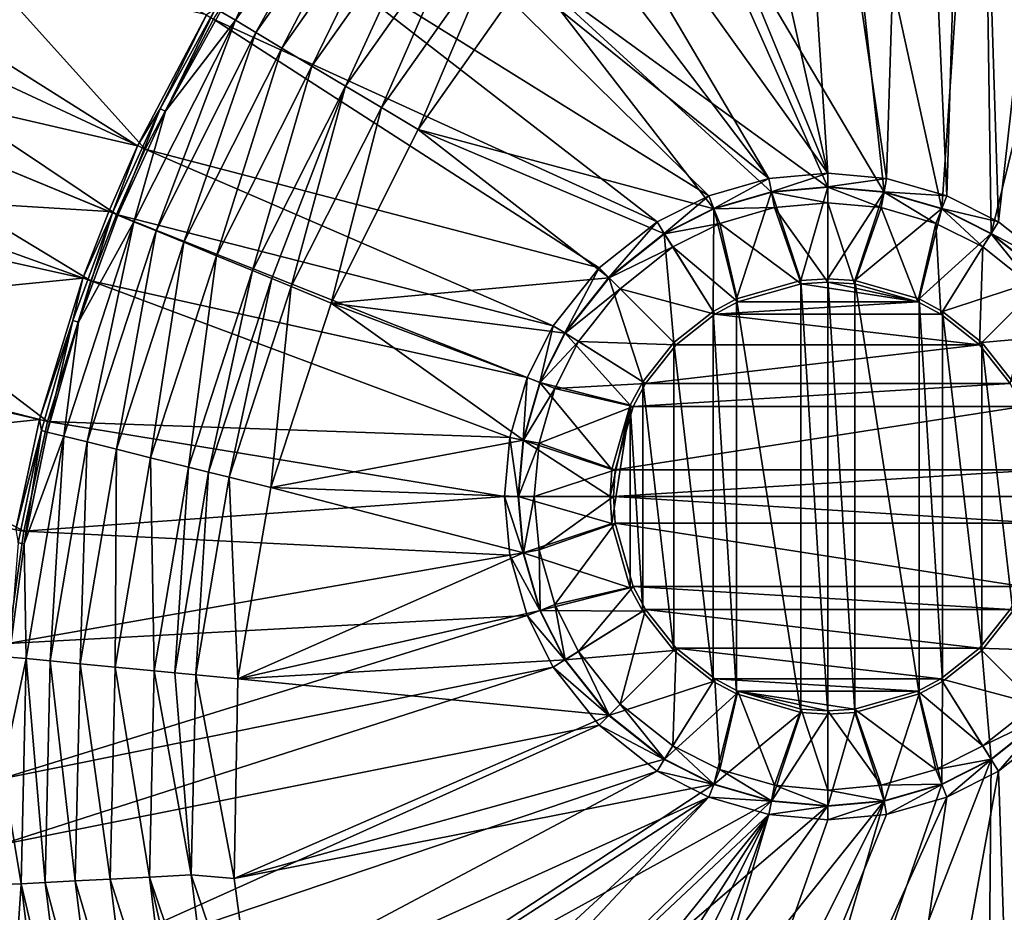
# Model space of a CAD drawing. Header units: metres. Extents: x -1651 to 0, y -1070 to 0.
# Tile 6 of 21: x -1470 to -1348, y -301 to -191. Entities that reach past the tile are written whole.
import ezdxf

# ---------------------------------------------------------------- set-up
doc = ezdxf.new("R2010")
doc.units = ezdxf.units.M

msp = doc.modelspace()

# ---------------------------------------------------------------- linework, layer by layer
at = {"layer": 'None'}
for points in [[(-1352.269653, -110.709885, -406), (-1336.44043, -105.164413, -406), (-1348.928345, -216.09111, -406)], [(-1336.44043, -105.164413, -406), (-1341.770264, -221.770325, -406), (-1348.928345, -216.09111, -406)], [(-1359.723267, -113.879784, -406), (-1352.269653, -110.709885, -406), (-1355.304932, -212.880112, -406)], [(-1352.269653, -110.709885, -406), (-1348.928345, -216.09111, -406), (-1355.304932, -212.880112, -406)], [(-1375.735229, -122.020607, -406), (-1359.723267, -113.879784, -406), (-1362.735352, -210.743744, -406)], [(-1359.723267, -113.879784, -406), (-1355.304932, -212.880112, -406), (-1362.735352, -210.743744, -406)], [(-1387.983765, -129.617416, -406), (-1375.735229, -122.020607, -406), (-1370, -210.077194, -406)], [(-1375.735229, -122.020607, -406), (-1362.735352, -210.743744, -406), (-1370, -210.077194, -406)], [(-1370, -210.077194, -406), (-1399.624512, -138.116364, -406), (-1387.983765, -129.617416, -406)], [(-1328.959839, -132.873413, -403), (-1350.947266, -141.426514, -403), (-1349.841309, -217.562958, -403)], [(-1342.995117, -222.995056, -403), (-1328.959839, -132.873413, -403), (-1349.841309, -217.562958, -403)], [(-1413.182739, -149.898911, -406), (-1399.624512, -138.116364, -406), (-1370, -210.077194, -406)], [(-1350.947266, -141.426514, -403), (-1369.642578, -151.878525, -403), (-1355.942505, -214.49057, -403)], [(-1349.841309, -217.562958, -403), (-1350.947266, -141.426514, -403), (-1355.942505, -214.49057, -403)], [(-1377.264648, -210.743744, -406), (-1418.9198, -155.616531, -406), (-1413.182739, -149.898911, -406)], [(-1377.264648, -210.743744, -406), (-1413.182739, -149.898911, -406), (-1370, -210.077194, -406)], [(-1369.642578, -151.878525, -403), (-1389.744385, -167.285049, -403), (-1363.050415, -212.446869, -403)], [(-1355.942505, -214.49057, -403), (-1369.642578, -151.878525, -403), (-1363.050415, -212.446869, -403)], [(-1430.004028, -168.204391, -406), (-1418.9198, -155.616531, -406), (-1377.264648, -210.743744, -406)], [(-1505.604736, -183.178574, -3), (-1494.632813, -162.341553, -3), (-1454.287231, -207.144714, -406)], [(-1494.632813, -162.341553, -3), (-1445.829346, -191.08316, -406), (-1454.287231, -207.144714, -406)], [(-1389.744385, -167.285049, -403), (-1406.773315, -185.103683, -403), (-1370, -211.80925, -403)], [(-1363.050415, -212.446869, -403), (-1389.744385, -167.285049, -403), (-1370, -211.80925, -403)], [(-1427.078857, -168.46492, -387.314758), (-1443.141968, -191.21553, -387.314758), (-1440.593628, -192.739151, -391.779236)], [(-1427.078857, -168.46492, -387.314758), (-1437.261475, -178.323624, -382.385681), (-1443.141968, -191.21553, -387.314758)], [(-1440.593628, -192.739151, -391.779236), (-1424.783447, -170.34671, -391.779236), (-1427.078857, -168.46492, -387.314758)], [(-1438.387817, -179.433304, -406), (-1430.004028, -168.204391, -406), (-1384.695068, -212.880112, -406)], [(-1384.695068, -212.880112, -406), (-1430.004028, -168.204391, -406), (-1377.264648, -210.743744, -406)], [(-1437.407959, -194.643829, -395.641296), (-1424.783447, -170.34671, -391.779236), (-1440.593628, -192.739151, -391.779236)], [(-1437.407959, -194.643829, -395.641296), (-1421.91394, -172.699142, -395.641296), (-1424.783447, -170.34671, -391.779236)], [(-1437.407959, -194.643829, -395.641296), (-1433.682983, -196.87088, -398.780426), (-1421.91394, -172.699142, -395.641296)], [(-1433.682983, -196.87088, -398.780426), (-1418.558716, -175.449738, -398.780426), (-1421.91394, -172.699142, -395.641296)], [(-1418.558716, -175.449738, -398.780426), (-1433.682983, -196.87088, -398.780426), (-1429.535034, -199.350937, -401.100159)], [(-1418.558716, -175.449738, -398.780426), (-1429.535034, -199.350937, -401.100159), (-1414.822266, -178.512802, -401.100159)], [(-1500.323486, -178.252533), (-1507.776855, -194.600586), (-1455.212891, -206.712433, -377.175201)], [(-1500.323486, -178.252533), (-1455.212891, -206.712433, -377.175201), (-1446.709717, -190.564758, -377.175201)], [(-1437.261475, -178.323624, -382.385681), (-1444.966553, -190.124588, -382.385681), (-1443.141968, -191.21553, -387.314758)], [(-1414.822266, -178.512802, -401.100159), (-1429.535034, -199.350937, -401.100159), (-1425.092896, -202.006805, -402.52005)], [(-1410.820923, -181.793015, -402.52005), (-1414.822266, -178.512802, -401.100159), (-1425.092896, -202.006805, -402.52005)], [(-1445.829346, -191.08316, -406), (-1438.387817, -179.433304, -406), (-1391.071655, -216.09111, -406)], [(-1391.071655, -216.09111, -406), (-1438.387817, -179.433304, -406), (-1384.695068, -212.880112, -406)], [(-1425.092896, -202.006805, -402.52005), (-1420.562256, -204.715591, -403), (-1410.820923, -181.793015, -402.52005)], [(-1420.562256, -204.715591, -403), (-1406.773315, -185.103683, -403), (-1410.820923, -181.793015, -402.52005)], [(-1510.187866, -193.606476, -3), (-1505.604736, -183.178574, -3), (-1457.826294, -215.196533, -406)], [(-1505.604736, -183.178574, -3), (-1454.287231, -207.144714, -406), (-1457.826294, -215.196533, -406)], [(-1406.773315, -185.103683, -403), (-1420.562256, -204.715591, -403), (-1384.057495, -214.49057, -403)], [(-1370, -211.80925, -403), (-1406.773315, -185.103683, -403), (-1376.949585, -212.446869, -403)], [(-1406.773315, -185.103683, -403), (-1384.057495, -214.49057, -403), (-1376.949585, -212.446869, -403)], [(-1446.709717, -190.564758, -377.175201), (-1455.212891, -206.712433, -377.175201), (-1452.429077, -202.134995, -379.803467)], [(-1445.589355, -189.752258, -379.803467), (-1446.709717, -190.564758, -377.175201), (-1452.429077, -202.134995, -379.803467)], [(-1451.780396, -202.460388, -382.385681), (-1445.589355, -189.752258, -379.803467), (-1452.429077, -202.134995, -379.803467)], [(-1444.966553, -190.124588, -382.385681), (-1445.589355, -189.752258, -379.803467), (-1451.780396, -202.460388, -382.385681)], [(-1443.141968, -191.21553, -387.314758), (-1444.966553, -190.124588, -382.385681), (-1451.780396, -202.460388, -382.385681)], [(-1452.93396, -217.213776, -391.779236), (-1443.141968, -191.21553, -387.314758), (-1455.679688, -216.08165, -387.314758)], [(-1443.141968, -191.21553, -387.314758), (-1451.780396, -202.460388, -382.385681), (-1455.679688, -216.08165, -387.314758)], [(-1454.287231, -207.144714, -406), (-1445.829346, -191.08316, -406), (-1398.229736, -221.770325, -406)], [(-1443.141968, -191.21553, -387.314758), (-1452.93396, -217.213776, -391.779236), (-1440.593628, -192.739151, -391.779236)], [(-1398.229736, -221.770325, -406), (-1445.829346, -191.08316, -406), (-1391.071655, -216.09111, -406)], [(-1440.593628, -192.739151, -391.779236), (-1452.93396, -217.213776, -391.779236), (-1449.501465, -218.629074, -395.641296)], [(-1449.501465, -218.629074, -395.641296), (-1437.407959, -194.643829, -395.641296), (-1440.593628, -192.739151, -391.779236)], [(-1514.286499, -204.234131, -3), (-1510.187866, -193.606476, -3), (-1460.990845, -223.402771, -406)], [(-1510.187866, -193.606476, -3), (-1457.826294, -215.196533, -406), (-1460.990845, -223.402771, -406)], [(-1507.776855, -194.600586), (-1514.012085, -211.450897), (-1458.770752, -214.807114, -377.175201)], [(-1507.776855, -194.600586), (-1458.770752, -214.807114, -377.175201), (-1455.212891, -206.712433, -377.175201)], [(-1445.488159, -220.283905, -398.780426), (-1437.407959, -194.643829, -395.641296), (-1449.501465, -218.629074, -395.641296)], [(-1433.682983, -196.87088, -398.780426), (-1437.407959, -194.643829, -395.641296), (-1445.488159, -220.283905, -398.780426)], [(-1441.018799, -222.12674, -401.100159), (-1433.682983, -196.87088, -398.780426), (-1445.488159, -220.283905, -398.780426)], [(-1429.535034, -199.350937, -401.100159), (-1433.682983, -196.87088, -398.780426), (-1441.018799, -222.12674, -401.100159)], [(-1438.654785, -223.10144, -401.92572), (-1429.535034, -199.350937, -401.100159), (-1441.018799, -222.12674, -401.100159)], [(-1429.535034, -199.350937, -401.100159), (-1438.654785, -223.10144, -401.92572), (-1436.232544, -224.100204, -402.52005)], [(-1425.092896, -202.006805, -402.52005), (-1429.535034, -199.350937, -401.100159), (-1436.232544, -224.100204, -402.52005)], [(-1452.429077, -202.134995, -379.803467), (-1455.212891, -206.712433, -377.175201), (-1458.31665, -214.994354, -379.803467)], [(-1457.64563, -215.271011, -382.385681), (-1452.429077, -202.134995, -379.803467), (-1458.31665, -214.994354, -379.803467)], [(-1451.780396, -202.460388, -382.385681), (-1452.429077, -202.134995, -379.803467), (-1457.64563, -215.271011, -382.385681)], [(-1455.679688, -216.08165, -387.314758), (-1451.780396, -202.460388, -382.385681), (-1457.64563, -215.271011, -382.385681)], [(-1436.232544, -224.100204, -402.52005), (-1431.305786, -226.131653, -403), (-1425.092896, -202.006805, -402.52005)], [(-1431.305786, -226.131653, -403), (-1420.562256, -204.715591, -403), (-1425.092896, -202.006805, -402.52005)], [(-1521.189697, -226.748764, -3), (-1514.286499, -204.234131, -3), (-1466.311646, -240.757828, -406)], [(-1514.286499, -204.234131, -3), (-1460.990845, -223.402771, -406), (-1466.311646, -240.757828, -406)], [(-1420.562256, -204.715591, -403), (-1431.305786, -226.131653, -403), (-1397.004883, -222.995056, -403)], [(-1420.562256, -204.715591, -403), (-1390.158691, -217.562958, -403), (-1384.057495, -214.49057, -403)], [(-1390.158691, -217.562958, -403), (-1420.562256, -204.715591, -403), (-1397.004883, -222.995056, -403)], [(-1455.212891, -206.712433, -377.175201), (-1458.770752, -214.807114, -377.175201), (-1458.31665, -214.994354, -379.803467)], [(-1457.826294, -215.196533, -406), (-1454.287231, -207.144714, -406), (-1403.908936, -228.928284, -406)], [(-1403.908936, -228.928284, -406), (-1454.287231, -207.144714, -406), (-1398.229736, -221.770325, -406)], [(-1376.95752, -212.403564, -408.923737), (-1377.264648, -210.743744, -406), (-1370, -210.077194, -406)], [(-1370, -211.765213, -408.923737), (-1376.95752, -212.403564, -408.923737), (-1370, -210.077194, -406)], [(-1370, -211.765213, -408.923737), (-1370, -210.077194, -406), (-1362.735352, -210.743744, -406)], [(-1514.012085, -211.450897), (-1518.995728, -228.712845), (-1461.952148, -223.057022, -377.175201)], [(-1514.012085, -211.450897), (-1461.952148, -223.057022, -377.175201), (-1458.770752, -214.807114, -377.175201)], [(-1384.07373, -214.449615, -408.923737), (-1384.695068, -212.880112, -406), (-1377.264648, -210.743744, -406)], [(-1376.95752, -212.403564, -408.923737), (-1384.07373, -214.449615, -408.923737), (-1377.264648, -210.743744, -406)], [(-1363.04248, -212.403564, -408.923737), (-1370, -211.765213, -408.923737), (-1362.735352, -210.743744, -406)], [(-1363.04248, -212.403564, -408.923737), (-1362.735352, -210.743744, -406), (-1355.304932, -212.880112, -406)], [(-1381.281128, -225.617599, -411.970001), (-1384.07373, -214.449615, -408.923737), (-1376.95752, -212.403564, -408.923737)], [(-1376.597778, -214.347321, -406.347565), (-1376.949585, -212.446869, -403), (-1384.057495, -214.49057, -403)], [(-1373.33252, -223.341812, -411.970001), (-1381.281128, -225.617599, -411.970001), (-1376.95752, -212.403564, -408.923737)], [(-1373.33252, -223.341812, -411.970001), (-1376.95752, -212.403564, -408.923737), (-1370, -211.765213, -408.923737)], [(-1370, -213.741959, -406.347565), (-1370, -211.80925, -403), (-1376.949585, -212.446869, -403)], [(-1376.597778, -214.347321, -406.347565), (-1370, -213.741959, -406.347565), (-1376.949585, -212.446869, -403)], [(-1370, -223.134323, -411.970001), (-1373.33252, -223.341812, -411.970001), (-1370, -211.765213, -408.923737)], [(-1370, -223.134323, -411.970001), (-1370, -211.765213, -408.923737), (-1363.04248, -212.403564, -408.923737)], [(-1370, -213.741959, -406.347565), (-1363.402222, -214.347321, -406.347565), (-1370, -211.80925, -403)], [(-1363.402222, -214.347321, -406.347565), (-1363.050415, -212.446869, -403), (-1370, -211.80925, -403)], [(-1366.66748, -223.341812, -411.970001), (-1370, -223.134323, -411.970001), (-1363.04248, -212.403564, -408.923737)], [(-1366.66748, -223.341812, -411.970001), (-1363.04248, -212.403564, -408.923737), (-1355.92627, -214.449615, -408.923737)], [(-1363.402222, -214.347321, -406.347565), (-1356.653931, -216.287582, -406.347565), (-1363.050415, -212.446869, -403)], [(-1356.653931, -216.287582, -406.347565), (-1355.942505, -214.49057, -403), (-1363.050415, -212.446869, -403)], [(-1355.92627, -214.449615, -408.923737), (-1363.04248, -212.403564, -408.923737), (-1355.304932, -212.880112, -406)], [(-1390.181885, -217.525528, -408.923737), (-1391.071655, -216.09111, -406), (-1384.695068, -212.880112, -406)], [(-1384.07373, -214.449615, -408.923737), (-1390.181885, -217.525528, -408.923737), (-1384.695068, -212.880112, -406)], [(-1370, -223.529282, -408.970001), (-1370, -213.741959, -406.347565), (-1376.597778, -214.347321, -406.347565)], [(-1370, -223.529282, -408.970001), (-1366.714966, -223.733917, -408.970001), (-1370, -213.741959, -406.347565)], [(-1366.714966, -223.733917, -408.970001), (-1363.402222, -214.347321, -406.347565), (-1370, -213.741959, -406.347565)], [(-1355.92627, -214.449615, -408.923737), (-1355.304932, -212.880112, -406), (-1348.928345, -216.09111, -406)], [(-1458.31665, -214.994354, -379.803467), (-1461.952148, -223.057022, -377.175201), (-1463.203735, -228.26622, -379.803467)], [(-1462.51416, -228.492584, -382.385681), (-1458.31665, -214.994354, -379.803467), (-1463.203735, -228.26622, -379.803467)], [(-1457.64563, -215.271011, -382.385681), (-1458.31665, -214.994354, -379.803467), (-1462.51416, -228.492584, -382.385681)], [(-1458.31665, -214.994354, -379.803467), (-1458.770752, -214.807114, -377.175201), (-1461.952148, -223.057022, -377.175201)], [(-1384.140503, -227.156845, -411.970001), (-1390.181885, -217.525528, -408.923737), (-1384.07373, -214.449615, -408.923737)], [(-1383.346069, -216.287582, -406.347565), (-1384.057495, -214.49057, -403), (-1390.158691, -217.562958, -403)], [(-1381.281128, -225.617599, -411.970001), (-1384.140503, -227.156845, -411.970001), (-1384.07373, -214.449615, -408.923737)], [(-1383.346069, -216.287582, -406.347565), (-1376.597778, -214.347321, -406.347565), (-1384.057495, -214.49057, -403)], [(-1373.285034, -223.733917, -408.970001), (-1376.597778, -214.347321, -406.347565), (-1383.346069, -216.287582, -406.347565)], [(-1373.285034, -223.733917, -408.970001), (-1370, -223.529282, -408.970001), (-1376.597778, -214.347321, -406.347565)], [(-1366.714966, -223.733917, -408.970001), (-1358.885986, -225.975479, -408.970001), (-1363.402222, -214.347321, -406.347565)], [(-1358.718872, -225.617599, -411.970001), (-1366.66748, -223.341812, -411.970001), (-1355.92627, -214.449615, -408.923737)], [(-1358.885986, -225.975479, -408.970001), (-1356.653931, -216.287582, -406.347565), (-1363.402222, -214.347321, -406.347565)], [(-1358.718872, -225.617599, -411.970001), (-1355.92627, -214.449615, -408.923737), (-1349.818115, -217.525528, -408.923737)], [(-1356.653931, -216.287582, -406.347565), (-1350.860229, -219.205322, -406.347565), (-1355.942505, -214.49057, -403)], [(-1350.860229, -219.205322, -406.347565), (-1349.841309, -217.562958, -403), (-1355.942505, -214.49057, -403)], [(-1349.818115, -217.525528, -408.923737), (-1355.92627, -214.449615, -408.923737), (-1348.928345, -216.09111, -406)], [(-1455.679688, -216.08165, -387.314758), (-1464.31189, -242.558121, -387.314758), (-1461.430298, -243.273438, -391.779236)], [(-1464.31189, -242.558121, -387.314758), (-1455.679688, -216.08165, -387.314758), (-1462.51416, -228.492584, -382.385681)], [(-1455.679688, -216.08165, -387.314758), (-1457.64563, -215.271011, -382.385681), (-1462.51416, -228.492584, -382.385681)], [(-1452.93396, -217.213776, -391.779236), (-1455.679688, -216.08165, -387.314758), (-1461.430298, -243.273438, -391.779236)], [(-1460.990845, -223.402771, -406), (-1457.826294, -215.196533, -406), (-1407.119873, -235.304947, -406)], [(-1407.119873, -235.304947, -406), (-1457.826294, -215.196533, -406), (-1403.908936, -228.928284, -406)], [(-1397.036133, -222.963928, -408.923737), (-1398.229736, -221.770325, -406), (-1391.071655, -216.09111, -406)], [(-1390.181885, -217.525528, -408.923737), (-1397.036133, -222.963928, -408.923737), (-1391.071655, -216.09111, -406)], [(-1389.139771, -219.205322, -406.347565), (-1383.346069, -216.287582, -406.347565), (-1390.158691, -217.562958, -403)], [(-1381.114014, -225.975479, -408.970001), (-1383.346069, -216.287582, -406.347565), (-1389.139771, -219.205322, -406.347565)], [(-1381.114014, -225.975479, -408.970001), (-1373.285034, -223.733917, -408.970001), (-1383.346069, -216.287582, -406.347565)], [(-1358.885986, -225.975479, -408.970001), (-1356.067017, -227.492889, -408.970001), (-1356.653931, -216.287582, -406.347565)], [(-1356.067017, -227.492889, -408.970001), (-1350.860229, -219.205322, -406.347565), (-1356.653931, -216.287582, -406.347565)], [(-1349.818115, -217.525528, -408.923737), (-1348.928345, -216.09111, -406), (-1341.770264, -221.770325, -406)], [(-1452.93396, -217.213776, -391.779236), (-1461.430298, -243.273438, -391.779236), (-1457.827881, -244.167633, -395.641296)], [(-1452.93396, -217.213776, -391.779236), (-1457.827881, -244.167633, -395.641296), (-1449.501465, -218.629074, -395.641296)], [(-1388.996948, -231.003098, -411.970001), (-1397.036133, -222.963928, -408.923737), (-1390.181885, -217.525528, -408.923737)], [(-1389.139771, -219.205322, -406.347565), (-1390.158691, -217.562958, -403), (-1397.004883, -222.995056, -403)], [(-1384.140503, -227.156845, -411.970001), (-1388.996948, -231.003098, -411.970001), (-1390.181885, -217.525528, -408.923737)], [(-1355.859497, -227.156845, -411.970001), (-1358.718872, -225.617599, -411.970001), (-1349.818115, -217.525528, -408.923737)], [(-1355.859497, -227.156845, -411.970001), (-1349.818115, -217.525528, -408.923737), (-1342.963867, -222.963928, -408.923737)], [(-1350.860229, -219.205322, -406.347565), (-1344.361694, -224.361694, -406.347565), (-1349.841309, -217.562958, -403)], [(-1344.361694, -224.361694, -406.347565), (-1342.995117, -222.995056, -403), (-1349.841309, -217.562958, -403)], [(-1342.963867, -222.963928, -408.923737), (-1349.818115, -217.525528, -408.923737), (-1341.770264, -221.770325, -406)], [(-1449.501465, -218.629074, -395.641296), (-1457.827881, -244.167633, -395.641296), (-1453.615845, -245.213196, -398.780426)], [(-1453.615845, -245.213196, -398.780426), (-1445.488159, -220.283905, -398.780426), (-1449.501465, -218.629074, -395.641296)], [(-1395.638306, -224.361694, -406.347565), (-1389.139771, -219.205322, -406.347565), (-1397.004883, -222.995056, -403)], [(-1383.932983, -227.492889, -408.970001), (-1389.139771, -219.205322, -406.347565), (-1395.638306, -224.361694, -406.347565)], [(-1383.932983, -227.492889, -408.970001), (-1381.114014, -225.975479, -408.970001), (-1389.139771, -219.205322, -406.347565)], [(-1356.067017, -227.492889, -408.970001), (-1351.282349, -231.282379, -408.970001), (-1350.860229, -219.205322, -406.347565)], [(-1351.282349, -231.282379, -408.970001), (-1344.361694, -224.361694, -406.347565), (-1350.860229, -219.205322, -406.347565)], [(-1448.925293, -246.377533, -401.100159), (-1445.488159, -220.283905, -398.780426), (-1453.615845, -245.213196, -398.780426)], [(-1445.488159, -220.283905, -398.780426), (-1448.925293, -246.377533, -401.100159), (-1441.018799, -222.12674, -401.100159)], [(-1448.925293, -246.377533, -401.100159), (-1446.444336, -246.993362, -401.92572), (-1441.018799, -222.12674, -401.100159)], [(-1441.018799, -222.12674, -401.100159), (-1446.444336, -246.993362, -401.92572), (-1438.654785, -223.10144, -401.92572)], [(-1402.474487, -229.81813, -408.923737), (-1403.908936, -228.928284, -406), (-1398.229736, -221.770325, -406)], [(-1397.036133, -222.963928, -408.923737), (-1402.474487, -229.81813, -408.923737), (-1398.229736, -221.770325, -406)], [(-1518.995728, -228.712845), (-1467.301392, -240.505142, -377.175201), (-1461.952148, -223.057022, -377.175201)], [(-1461.952148, -223.057022, -377.175201), (-1467.301392, -240.505142, -377.175201), (-1463.203735, -228.26622, -379.803467)], [(-1466.311646, -240.757828, -406), (-1460.990845, -223.402771, -406), (-1409.256226, -242.735291, -406)], [(-1409.256226, -242.735291, -406), (-1460.990845, -223.402771, -406), (-1407.119873, -235.304947, -406)], [(-1438.654785, -223.10144, -401.92572), (-1446.444336, -246.993362, -401.92572), (-1443.902222, -247.624405, -402.52005)], [(-1436.232544, -224.100204, -402.52005), (-1438.654785, -223.10144, -401.92572), (-1443.902222, -247.624405, -402.52005)], [(-1397.004883, -222.995056, -403), (-1431.305786, -226.131653, -403), (-1402.437012, -229.841339, -403)], [(-1392.84314, -235.859467, -411.970001), (-1402.474487, -229.81813, -408.923737), (-1397.036133, -222.963928, -408.923737)], [(-1395.638306, -224.361694, -406.347565), (-1397.004883, -222.995056, -403), (-1402.437012, -229.841339, -403)], [(-1388.996948, -231.003098, -411.970001), (-1392.84314, -235.859467, -411.970001), (-1397.036133, -222.963928, -408.923737)], [(-1373.33252, -223.341812, -411.970001), (-1373.33252, -276.658173, -411.970001), (-1381.281128, -225.617599, -411.970001)], [(-1370, -223.134323, -411.970001), (-1370, -276.865662, -411.970001), (-1373.33252, -223.341812, -411.970001)], [(-1370, -276.865662, -411.970001), (-1373.33252, -276.658173, -411.970001), (-1373.33252, -223.341812, -411.970001)], [(-1370, -223.529282, -408.970001), (-1373.285034, -223.733917, -408.970001), (-1358.885986, -225.975479, -408.970001)], [(-1366.66748, -223.341812, -411.970001), (-1366.66748, -276.658173, -411.970001), (-1370, -223.134323, -411.970001)], [(-1366.66748, -276.658173, -411.970001), (-1370, -276.865662, -411.970001), (-1370, -223.134323, -411.970001)], [(-1366.714966, -223.733917, -408.970001), (-1370, -223.529282, -408.970001), (-1358.885986, -225.975479, -408.970001)], [(-1358.718872, -225.617599, -411.970001), (-1358.718872, -274.382416, -411.970001), (-1366.66748, -223.341812, -411.970001)], [(-1358.718872, -274.382416, -411.970001), (-1366.66748, -276.658173, -411.970001), (-1366.66748, -223.341812, -411.970001)], [(-1351.003052, -231.003098, -411.970001), (-1355.859497, -227.156845, -411.970001), (-1342.963867, -222.963928, -408.923737)], [(-1351.003052, -231.003098, -411.970001), (-1342.963867, -222.963928, -408.923737), (-1337.525513, -229.81813, -408.923737)], [(-1443.902222, -247.624405, -402.52005), (-1438.779053, -248.896164, -403), (-1436.232544, -224.100204, -402.52005)], [(-1438.779053, -248.896164, -403), (-1431.305786, -226.131653, -403), (-1436.232544, -224.100204, -402.52005)], [(-1400.794678, -230.860184, -406.347565), (-1395.638306, -224.361694, -406.347565), (-1402.437012, -229.841339, -403)], [(-1388.717651, -231.282379, -408.970001), (-1395.638306, -224.361694, -406.347565), (-1400.794678, -230.860184, -406.347565)], [(-1388.717651, -231.282379, -408.970001), (-1383.932983, -227.492889, -408.970001), (-1395.638306, -224.361694, -406.347565)], [(-1358.885986, -225.975479, -408.970001), (-1373.285034, -223.733917, -408.970001), (-1381.114014, -225.975479, -408.970001)], [(-1351.282349, -231.282379, -408.970001), (-1347.49292, -236.066986, -408.970001), (-1344.361694, -224.361694, -406.347565)], [(-1381.281128, -225.617599, -411.970001), (-1381.281128, -274.382416, -411.970001), (-1384.140503, -227.156845, -411.970001)], [(-1356.067017, -227.492889, -408.970001), (-1358.885986, -225.975479, -408.970001), (-1383.932983, -227.492889, -408.970001)], [(-1383.932983, -227.492889, -408.970001), (-1358.885986, -225.975479, -408.970001), (-1381.114014, -225.975479, -408.970001)], [(-1373.33252, -276.658173, -411.970001), (-1381.281128, -274.382416, -411.970001), (-1381.281128, -225.617599, -411.970001)], [(-1355.859497, -227.156845, -411.970001), (-1355.859497, -272.84314, -411.970001), (-1358.718872, -225.617599, -411.970001)], [(-1355.859497, -272.84314, -411.970001), (-1358.718872, -274.382416, -411.970001), (-1358.718872, -225.617599, -411.970001)], [(-1524.991577, -244.264511, -3), (-1521.189697, -226.748764, -3), (-1469.243774, -254.267014, -406)], [(-1521.189697, -226.748764, -3), (-1466.311646, -240.757828, -406), (-1469.243774, -254.267014, -406)], [(-1431.305786, -226.131653, -403), (-1438.779053, -248.896164, -403), (-1407.553101, -243.050476, -403)], [(-1431.305786, -226.131653, -403), (-1405.509399, -235.94249, -403), (-1402.437012, -229.841339, -403)], [(-1405.509399, -235.94249, -403), (-1431.305786, -226.131653, -403), (-1407.553101, -243.050476, -403)], [(-1384.140503, -227.156845, -411.970001), (-1384.140503, -272.84314, -411.970001), (-1388.996948, -231.003098, -411.970001)], [(-1381.281128, -274.382416, -411.970001), (-1384.140503, -272.84314, -411.970001), (-1384.140503, -227.156845, -411.970001)], [(-1351.003052, -231.003098, -411.970001), (-1351.003052, -268.996887, -411.970001), (-1355.859497, -227.156845, -411.970001)], [(-1351.003052, -268.996887, -411.970001), (-1355.859497, -272.84314, -411.970001), (-1355.859497, -227.156845, -411.970001)], [(-1463.203735, -228.26622, -379.803467), (-1467.301392, -240.505142, -377.175201), (-1467.079346, -241.871155, -379.803467)], [(-1466.375122, -242.045959, -382.385681), (-1463.203735, -228.26622, -379.803467), (-1467.079346, -241.871155, -379.803467)], [(-1466.375122, -242.045959, -382.385681), (-1462.51416, -228.492584, -382.385681), (-1463.203735, -228.26622, -379.803467)], [(-1466.375122, -242.045959, -382.385681), (-1464.31189, -242.558121, -387.314758), (-1462.51416, -228.492584, -382.385681)], [(-1351.282349, -231.282379, -408.970001), (-1383.932983, -227.492889, -408.970001), (-1388.717651, -231.282379, -408.970001)], [(-1351.282349, -231.282379, -408.970001), (-1356.067017, -227.492889, -408.970001), (-1383.932983, -227.492889, -408.970001)], [(-1518.995728, -228.712845), (-1522.700806, -246.29361), (-1467.301392, -240.505142, -377.175201)], [(-1405.550415, -235.926285, -408.923737), (-1407.119873, -235.304947, -406), (-1403.908936, -228.928284, -406)], [(-1402.474487, -229.81813, -408.923737), (-1405.550415, -235.926285, -408.923737), (-1403.908936, -228.928284, -406)], [(-1394.382446, -238.718918, -411.970001), (-1405.550415, -235.926285, -408.923737), (-1402.474487, -229.81813, -408.923737)], [(-1400.794678, -230.860184, -406.347565), (-1402.437012, -229.841339, -403), (-1405.509399, -235.94249, -403)], [(-1403.712402, -236.6539, -406.347565), (-1400.794678, -230.860184, -406.347565), (-1405.509399, -235.94249, -403)], [(-1392.50708, -236.066986, -408.970001), (-1400.794678, -230.860184, -406.347565), (-1403.712402, -236.6539, -406.347565)], [(-1392.84314, -235.859467, -411.970001), (-1394.382446, -238.718918, -411.970001), (-1402.474487, -229.81813, -408.923737)], [(-1392.50708, -236.066986, -408.970001), (-1388.717651, -231.282379, -408.970001), (-1400.794678, -230.860184, -406.347565)], [(-1347.15686, -235.859467, -411.970001), (-1351.003052, -231.003098, -411.970001), (-1337.525513, -229.81813, -408.923737)], [(-1388.996948, -231.003098, -411.970001), (-1388.996948, -268.996887, -411.970001), (-1392.84314, -235.859467, -411.970001)], [(-1347.49292, -236.066986, -408.970001), (-1351.282349, -231.282379, -408.970001), (-1392.50708, -236.066986, -408.970001)], [(-1392.50708, -236.066986, -408.970001), (-1351.282349, -231.282379, -408.970001), (-1388.717651, -231.282379, -408.970001)], [(-1384.140503, -272.84314, -411.970001), (-1388.996948, -268.996887, -411.970001), (-1388.996948, -231.003098, -411.970001)], [(-1347.15686, -235.859467, -411.970001), (-1347.15686, -264.140533, -411.970001), (-1351.003052, -231.003098, -411.970001)], [(-1347.15686, -264.140533, -411.970001), (-1351.003052, -268.996887, -411.970001), (-1351.003052, -231.003098, -411.970001)], [(-1407.596436, -243.042465, -408.923737), (-1409.256226, -242.735291, -406), (-1407.119873, -235.304947, -406)], [(-1405.550415, -235.926285, -408.923737), (-1407.596436, -243.042465, -408.923737), (-1407.119873, -235.304947, -406)], [(-1396.658203, -246.66748, -411.970001), (-1407.596436, -243.042465, -408.923737), (-1405.550415, -235.926285, -408.923737)], [(-1403.712402, -236.6539, -406.347565), (-1405.509399, -235.94249, -403), (-1407.553101, -243.050476, -403)], [(-1405.65271, -243.402161, -406.347565), (-1403.712402, -236.6539, -406.347565), (-1407.553101, -243.050476, -403)], [(-1394.024536, -238.885956, -408.970001), (-1403.712402, -236.6539, -406.347565), (-1405.65271, -243.402161, -406.347565)], [(-1394.382446, -238.718918, -411.970001), (-1396.658203, -246.66748, -411.970001), (-1405.550415, -235.926285, -408.923737)], [(-1394.024536, -238.885956, -408.970001), (-1392.50708, -236.066986, -408.970001), (-1403.712402, -236.6539, -406.347565)], [(-1392.84314, -235.859467, -411.970001), (-1392.84314, -264.140533, -411.970001), (-1394.382446, -238.718918, -411.970001)], [(-1345.975464, -238.885956, -408.970001), (-1347.49292, -236.066986, -408.970001), (-1394.024536, -238.885956, -408.970001)], [(-1394.024536, -238.885956, -408.970001), (-1347.49292, -236.066986, -408.970001), (-1392.50708, -236.066986, -408.970001)], [(-1388.996948, -268.996887, -411.970001), (-1392.84314, -264.140533, -411.970001), (-1392.84314, -235.859467, -411.970001)], [(-1396.266113, -246.71492, -408.970001), (-1394.024536, -238.885956, -408.970001), (-1405.65271, -243.402161, -406.347565)], [(-1396.658203, -253.33252, -411.970001), (-1396.865723, -250, -411.970001), (-1394.382446, -238.718918, -411.970001)], [(-1396.865723, -250, -411.970001), (-1396.658203, -246.66748, -411.970001), (-1394.382446, -238.718918, -411.970001)], [(-1394.382446, -238.718918, -411.970001), (-1394.382446, -261.281067, -411.970001), (-1396.658203, -253.33252, -411.970001)], [(-1343.733887, -246.71492, -408.970001), (-1345.975464, -238.885956, -408.970001), (-1396.266113, -246.71492, -408.970001)], [(-1396.266113, -246.71492, -408.970001), (-1345.975464, -238.885956, -408.970001), (-1394.024536, -238.885956, -408.970001)], [(-1392.84314, -264.140533, -411.970001), (-1394.382446, -261.281067, -411.970001), (-1394.382446, -238.718918, -411.970001)], [(-1522.700806, -246.29361), (-1470.249268, -254.086594, -377.175201), (-1467.301392, -240.505142, -377.175201)], [(-1467.301392, -240.505142, -377.175201), (-1470.249268, -254.086594, -377.175201), (-1467.079346, -241.871155, -379.803467)], [(-1467.079346, -241.871155, -379.803467), (-1470.249268, -254.086594, -377.175201), (-1469.942017, -255.7258, -379.803467)], [(-1467.079346, -241.871155, -379.803467), (-1469.942017, -255.7258, -379.803467), (-1469.226929, -255.848099, -382.385681)], [(-1469.243774, -254.267014, -406), (-1466.311646, -240.757828, -406), (-1409.922852, -250, -406)], [(-1469.226929, -255.848099, -382.385681), (-1466.375122, -242.045959, -382.385681), (-1467.079346, -241.871155, -379.803467)], [(-1409.922852, -250, -406), (-1466.311646, -240.757828, -406), (-1409.256226, -242.735291, -406)], [(-1464.31189, -242.558121, -387.314758), (-1466.375122, -242.045959, -382.385681), (-1469.226929, -255.848099, -382.385681)], [(-1468.952271, -270.018616, -387.314758), (-1464.31189, -242.558121, -387.314758), (-1469.226929, -255.848099, -382.385681)], [(-1464.31189, -242.558121, -387.314758), (-1468.952271, -270.018616, -387.314758), (-1465.997559, -270.301605, -391.779236)], [(-1461.430298, -243.273438, -391.779236), (-1464.31189, -242.558121, -387.314758), (-1465.997559, -270.301605, -391.779236)], [(-1407.553101, -243.050476, -403), (-1438.779053, -248.896164, -403), (-1408.190796, -250, -403)], [(-1408.234741, -250, -408.923737), (-1409.922852, -250, -406), (-1409.256226, -242.735291, -406)], [(-1407.596436, -243.042465, -408.923737), (-1408.234741, -250, -408.923737), (-1409.256226, -242.735291, -406)], [(-1396.865723, -250, -411.970001), (-1408.234741, -250, -408.923737), (-1407.596436, -243.042465, -408.923737)], [(-1405.65271, -243.402161, -406.347565), (-1407.553101, -243.050476, -403), (-1408.190796, -250, -403)], [(-1396.658203, -246.66748, -411.970001), (-1396.865723, -250, -411.970001), (-1407.596436, -243.042465, -408.923737)], [(-1524.991577, -244.264511, -3), (-1469.243774, -254.267014, -406), (-1471.210938, -268.141693, -406)], [(-1465.997559, -270.301605, -391.779236), (-1462.303833, -270.655365, -395.641296), (-1461.430298, -243.273438, -391.779236)], [(-1461.430298, -243.273438, -391.779236), (-1462.303833, -270.655365, -395.641296), (-1457.827881, -244.167633, -395.641296)], [(-1457.827881, -244.167633, -395.641296), (-1462.303833, -270.655365, -395.641296), (-1457.985107, -271.069, -398.780426)], [(-1457.827881, -244.167633, -395.641296), (-1457.985107, -271.069, -398.780426), (-1453.615845, -245.213196, -398.780426)], [(-1406.258057, -250, -406.347565), (-1405.65271, -243.402161, -406.347565), (-1408.190796, -250, -403)], [(-1396.266113, -246.71492, -408.970001), (-1405.65271, -243.402161, -406.347565), (-1406.258057, -250, -406.347565)], [(-1453.615845, -245.213196, -398.780426), (-1457.985107, -271.069, -398.780426), (-1453.175537, -271.529602, -401.100159)], [(-1453.175537, -271.529602, -401.100159), (-1448.925293, -246.377533, -401.100159), (-1453.615845, -245.213196, -398.780426)], [(-1448.925293, -246.377533, -401.100159), (-1453.175537, -271.529602, -401.100159), (-1450.631714, -271.773254, -401.92572)], [(-1446.444336, -246.993362, -401.92572), (-1448.925293, -246.377533, -401.100159), (-1450.631714, -271.773254, -401.92572)], [(-1396.470703, -250, -408.970001), (-1396.266113, -246.71492, -408.970001), (-1406.258057, -250, -406.347565)], [(-1396.470703, -250, -408.970001), (-1343.529297, -250, -408.970001), (-1343.733887, -246.71492, -408.970001)], [(-1396.470703, -250, -408.970001), (-1343.733887, -246.71492, -408.970001), (-1396.266113, -246.71492, -408.970001)], [(-1446.444336, -246.993362, -401.92572), (-1450.631714, -271.773254, -401.92572), (-1448.025146, -272.022888, -402.52005)], [(-1443.902222, -247.624405, -402.52005), (-1446.444336, -246.993362, -401.92572), (-1448.025146, -272.022888, -402.52005)], [(-1448.025146, -272.022888, -402.52005), (-1442.820435, -272.527252, -403), (-1443.902222, -247.624405, -402.52005)], [(-1442.820435, -272.527252, -403), (-1438.779053, -248.896164, -403), (-1443.902222, -247.624405, -402.52005)], [(-1438.779053, -248.896164, -403), (-1442.820435, -272.527252, -403), (-1407.553101, -256.949524, -403)], [(-1438.779053, -248.896164, -403), (-1407.553101, -256.949524, -403), (-1408.190796, -250, -403)], [(-1409.256226, -257.264709, -406), (-1469.243774, -254.267014, -406), (-1409.922852, -250, -406)], [(-1409.256226, -257.264709, -406), (-1409.922852, -250, -406), (-1407.596436, -256.95755, -408.923737)], [(-1409.922852, -250, -406), (-1408.234741, -250, -408.923737), (-1407.596436, -256.95755, -408.923737)], [(-1407.596436, -256.95755, -408.923737), (-1408.234741, -250, -408.923737), (-1396.658203, -253.33252, -411.970001)], [(-1408.234741, -250, -408.923737), (-1396.865723, -250, -411.970001), (-1396.658203, -253.33252, -411.970001)], [(-1408.190796, -250, -403), (-1407.553101, -256.949524, -403), (-1406.258057, -250, -406.347565)], [(-1407.553101, -256.949524, -403), (-1405.65271, -256.597839, -406.347565), (-1406.258057, -250, -406.347565)], [(-1406.258057, -250, -406.347565), (-1405.65271, -256.597839, -406.347565), (-1396.470703, -250, -408.970001)], [(-1405.65271, -256.597839, -406.347565), (-1396.266113, -253.28508, -408.970001), (-1396.470703, -250, -408.970001)], [(-1396.266113, -253.28508, -408.970001), (-1343.733887, -253.28508, -408.970001), (-1396.470703, -250, -408.970001)], [(-1343.733887, -253.28508, -408.970001), (-1343.529297, -250, -408.970001), (-1396.470703, -250, -408.970001)], [(-1407.596436, -256.95755, -408.923737), (-1396.658203, -253.33252, -411.970001), (-1394.382446, -261.281067, -411.970001)], [(-1405.65271, -256.597839, -406.347565), (-1403.712402, -263.3461, -406.347565), (-1396.266113, -253.28508, -408.970001)], [(-1403.712402, -263.3461, -406.347565), (-1394.024536, -261.114044, -408.970001), (-1396.266113, -253.28508, -408.970001)], [(-1394.024536, -261.114044, -408.970001), (-1345.975464, -261.114044, -408.970001), (-1396.266113, -253.28508, -408.970001)], [(-1345.975464, -261.114044, -408.970001), (-1343.733887, -253.28508, -408.970001), (-1396.266113, -253.28508, -408.970001)], [(-1471.210938, -268.141693, -406), (-1469.243774, -254.267014, -406), (-1409.256226, -257.264709, -406)], [(-1469.226929, -255.848099, -382.385681), (-1469.942017, -255.7258, -379.803467), (-1471.067871, -269.81601, -382.385681)], [(-1468.952271, -270.018616, -387.314758), (-1469.226929, -255.848099, -382.385681), (-1471.067871, -269.81601, -382.385681)], [(-1407.119873, -264.695038, -406), (-1471.210938, -268.141693, -406), (-1409.256226, -257.264709, -406)], [(-1442.820435, -272.527252, -403), (-1405.509399, -264.057495, -403), (-1407.553101, -256.949524, -403)], [(-1409.256226, -257.264709, -406), (-1407.596436, -256.95755, -408.923737), (-1405.550415, -264.0737, -408.923737)], [(-1407.119873, -264.695038, -406), (-1409.256226, -257.264709, -406), (-1405.550415, -264.0737, -408.923737)], [(-1405.550415, -264.0737, -408.923737), (-1407.596436, -256.95755, -408.923737), (-1394.382446, -261.281067, -411.970001)], [(-1407.553101, -256.949524, -403), (-1405.509399, -264.057495, -403), (-1405.65271, -256.597839, -406.347565)], [(-1405.509399, -264.057495, -403), (-1403.712402, -263.3461, -406.347565), (-1405.65271, -256.597839, -406.347565)], [(-1405.550415, -264.0737, -408.923737), (-1394.382446, -261.281067, -411.970001), (-1392.84314, -264.140533, -411.970001)], [(-1403.712402, -263.3461, -406.347565), (-1400.794678, -269.139832, -406.347565), (-1394.024536, -261.114044, -408.970001)], [(-1400.794678, -269.139832, -406.347565), (-1392.50708, -263.933014, -408.970001), (-1394.024536, -261.114044, -408.970001)], [(-1392.50708, -263.933014, -408.970001), (-1347.49292, -263.933014, -408.970001), (-1394.024536, -261.114044, -408.970001)], [(-1347.49292, -263.933014, -408.970001), (-1345.975464, -261.114044, -408.970001), (-1394.024536, -261.114044, -408.970001)], [(-1405.509399, -264.057495, -403), (-1402.437012, -270.158661, -403), (-1403.712402, -263.3461, -406.347565)], [(-1402.437012, -270.158661, -403), (-1400.794678, -269.139832, -406.347565), (-1403.712402, -263.3461, -406.347565)], [(-1403.908936, -271.071716, -406), (-1472.220215, -284.883759, -406), (-1407.119873, -264.695038, -406)], [(-1472.220215, -284.883759, -406), (-1471.210938, -268.141693, -406), (-1407.119873, -264.695038, -406)], [(-1442.820435, -272.527252, -403), (-1402.437012, -270.158661, -403), (-1405.509399, -264.057495, -403)], [(-1407.119873, -264.695038, -406), (-1405.550415, -264.0737, -408.923737), (-1402.474487, -270.181885, -408.923737)], [(-1403.908936, -271.071716, -406), (-1407.119873, -264.695038, -406), (-1402.474487, -270.181885, -408.923737)], [(-1402.474487, -270.181885, -408.923737), (-1405.550415, -264.0737, -408.923737), (-1392.84314, -264.140533, -411.970001)], [(-1402.474487, -270.181885, -408.923737), (-1392.84314, -264.140533, -411.970001), (-1388.996948, -268.996887, -411.970001)], [(-1400.794678, -269.139832, -406.347565), (-1395.638306, -275.638306, -406.347565), (-1392.50708, -263.933014, -408.970001)], [(-1395.638306, -275.638306, -406.347565), (-1388.717651, -268.717621, -408.970001), (-1392.50708, -263.933014, -408.970001)], [(-1388.717651, -268.717621, -408.970001), (-1351.282349, -268.717621, -408.970001), (-1392.50708, -263.933014, -408.970001)], [(-1351.282349, -268.717621, -408.970001), (-1347.49292, -263.933014, -408.970001), (-1392.50708, -263.933014, -408.970001)], [(-1339.205322, -269.139832, -406.347565), (-1347.49292, -263.933014, -408.970001), (-1351.282349, -268.717621, -408.970001)], [(-1342.963867, -277.036072, -408.923737), (-1351.003052, -268.996887, -411.970001), (-1347.15686, -264.140533, -411.970001)], [(-1468.952271, -270.018616, -387.314758), (-1471.067871, -269.81601, -382.385681), (-1471.896362, -283.866669, -382.385681)], [(-1397.036133, -277.036072, -408.923737), (-1402.474487, -270.181885, -408.923737), (-1388.996948, -268.996887, -411.970001)], [(-1402.437012, -270.158661, -403), (-1397.004883, -277.004944, -403), (-1400.794678, -269.139832, -406.347565)], [(-1397.004883, -277.004944, -403), (-1395.638306, -275.638306, -406.347565), (-1400.794678, -269.139832, -406.347565)], [(-1397.036133, -277.036072, -408.923737), (-1388.996948, -268.996887, -411.970001), (-1384.140503, -272.84314, -411.970001)], [(-1395.638306, -275.638306, -406.347565), (-1389.139771, -280.794678, -406.347565), (-1388.717651, -268.717621, -408.970001)], [(-1389.139771, -280.794678, -406.347565), (-1383.932983, -272.507111, -408.970001), (-1388.717651, -268.717621, -408.970001)], [(-1383.932983, -272.507111, -408.970001), (-1356.067017, -272.507111, -408.970001), (-1388.717651, -268.717621, -408.970001)], [(-1356.067017, -272.507111, -408.970001), (-1351.282349, -268.717621, -408.970001), (-1388.717651, -268.717621, -408.970001)], [(-1344.361694, -275.638306, -406.347565), (-1351.282349, -268.717621, -408.970001), (-1356.067017, -272.507111, -408.970001)], [(-1349.818115, -282.474457, -408.923737), (-1355.859497, -272.84314, -411.970001), (-1351.003052, -268.996887, -411.970001)], [(-1344.361694, -275.638306, -406.347565), (-1339.205322, -269.139832, -406.347565), (-1351.282349, -268.717621, -408.970001)], [(-1342.963867, -277.036072, -408.923737), (-1349.818115, -282.474457, -408.923737), (-1351.003052, -268.996887, -411.970001)], [(-1468.952271, -270.018616, -387.314758), (-1471.896362, -283.866669, -382.385681), (-1469.587891, -297.806458, -387.314758)], [(-1466.623291, -297.651978, -391.779236), (-1468.952271, -270.018616, -387.314758), (-1469.587891, -297.806458, -387.314758)], [(-1465.997559, -270.301605, -391.779236), (-1468.952271, -270.018616, -387.314758), (-1466.623291, -297.651978, -391.779236)], [(-1462.917114, -297.458832, -395.641296), (-1465.997559, -270.301605, -391.779236), (-1466.623291, -297.651978, -391.779236)], [(-1462.303833, -270.655365, -395.641296), (-1465.997559, -270.301605, -391.779236), (-1462.917114, -297.458832, -395.641296)], [(-1458.583618, -297.233002, -398.780426), (-1462.303833, -270.655365, -395.641296), (-1462.917114, -297.458832, -395.641296)], [(-1457.985107, -271.069, -398.780426), (-1462.303833, -270.655365, -395.641296), (-1458.583618, -297.233002, -398.780426)], [(-1397.004883, -277.004944, -403), (-1402.437012, -270.158661, -403), (-1442.820435, -272.527252, -403)], [(-1403.908936, -271.071716, -406), (-1402.474487, -270.181885, -408.923737), (-1397.036133, -277.036072, -408.923737)], [(-1472.180298, -292.983398, -406), (-1472.220215, -284.883759, -406), (-1403.908936, -271.071716, -406)], [(-1398.229736, -278.229675, -406), (-1472.180298, -292.983398, -406), (-1403.908936, -271.071716, -406)], [(-1453.757813, -296.981537, -401.100159), (-1457.985107, -271.069, -398.780426), (-1458.583618, -297.233002, -398.780426)], [(-1453.175537, -271.529602, -401.100159), (-1457.985107, -271.069, -398.780426), (-1453.757813, -296.981537, -401.100159)], [(-1448.589966, -296.712219, -402.52005), (-1453.175537, -271.529602, -401.100159), (-1453.757813, -296.981537, -401.100159)], [(-1450.631714, -271.773254, -401.92572), (-1453.175537, -271.529602, -401.100159), (-1448.589966, -296.712219, -402.52005)], [(-1448.025146, -272.022888, -402.52005), (-1450.631714, -271.773254, -401.92572), (-1448.589966, -296.712219, -402.52005)], [(-1448.589966, -296.712219, -402.52005), (-1443.299316, -297.169891, -403), (-1448.025146, -272.022888, -402.52005)], [(-1443.299316, -297.169891, -403), (-1442.820435, -272.527252, -403), (-1448.025146, -272.022888, -402.52005)], [(-1398.229736, -278.229675, -406), (-1403.908936, -271.071716, -406), (-1397.036133, -277.036072, -408.923737)], [(-1443.299316, -297.169891, -403), (-1397.004883, -277.004944, -403), (-1442.820435, -272.527252, -403)], [(-1390.181885, -282.474457, -408.923737), (-1397.036133, -277.036072, -408.923737), (-1384.140503, -272.84314, -411.970001)], [(-1390.181885, -282.474457, -408.923737), (-1384.140503, -272.84314, -411.970001), (-1381.281128, -274.382416, -411.970001)], [(-1389.139771, -280.794678, -406.347565), (-1383.346069, -283.712402, -406.347565), (-1383.932983, -272.507111, -408.970001)], [(-1383.346069, -283.712402, -406.347565), (-1381.114014, -274.024506, -408.970001), (-1383.932983, -272.507111, -408.970001)], [(-1381.114014, -274.024506, -408.970001), (-1358.885986, -274.024506, -408.970001), (-1383.932983, -272.507111, -408.970001)], [(-1358.885986, -274.024506, -408.970001), (-1356.067017, -272.507111, -408.970001), (-1383.932983, -272.507111, -408.970001)], [(-1350.860229, -280.794678, -406.347565), (-1356.067017, -272.507111, -408.970001), (-1358.885986, -274.024506, -408.970001)], [(-1355.92627, -285.550385, -408.923737), (-1358.718872, -274.382416, -411.970001), (-1355.859497, -272.84314, -411.970001)], [(-1350.860229, -280.794678, -406.347565), (-1344.361694, -275.638306, -406.347565), (-1356.067017, -272.507111, -408.970001)], [(-1349.818115, -282.474457, -408.923737), (-1355.92627, -285.550385, -408.923737), (-1355.859497, -272.84314, -411.970001)], [(-1384.07373, -285.550385, -408.923737), (-1390.181885, -282.474457, -408.923737), (-1381.281128, -274.382416, -411.970001)], [(-1384.07373, -285.550385, -408.923737), (-1381.281128, -274.382416, -411.970001), (-1373.33252, -276.658173, -411.970001)], [(-1383.346069, -283.712402, -406.347565), (-1376.597778, -285.652679, -406.347565), (-1381.114014, -274.024506, -408.970001)], [(-1376.597778, -285.652679, -406.347565), (-1373.285034, -276.266083, -408.970001), (-1381.114014, -274.024506, -408.970001)], [(-1370, -276.470734, -408.970001), (-1366.714966, -276.266083, -408.970001), (-1381.114014, -274.024506, -408.970001)], [(-1366.714966, -276.266083, -408.970001), (-1358.885986, -274.024506, -408.970001), (-1381.114014, -274.024506, -408.970001)], [(-1381.114014, -274.024506, -408.970001), (-1373.285034, -276.266083, -408.970001), (-1370, -276.470734, -408.970001)], [(-1356.653931, -283.712402, -406.347565), (-1358.885986, -274.024506, -408.970001), (-1366.714966, -276.266083, -408.970001)], [(-1363.04248, -287.596436, -408.923737), (-1366.66748, -276.658173, -411.970001), (-1358.718872, -274.382416, -411.970001)], [(-1355.92627, -285.550385, -408.923737), (-1363.04248, -287.596436, -408.923737), (-1358.718872, -274.382416, -411.970001)], [(-1356.653931, -283.712402, -406.347565), (-1350.860229, -280.794678, -406.347565), (-1358.885986, -274.024506, -408.970001)], [(-1397.004883, -277.004944, -403), (-1390.158691, -282.437042, -403), (-1395.638306, -275.638306, -406.347565)], [(-1390.158691, -282.437042, -403), (-1389.139771, -280.794678, -406.347565), (-1395.638306, -275.638306, -406.347565)], [(-1342.995117, -277.004944, -403), (-1344.361694, -275.638306, -406.347565), (-1350.860229, -280.794678, -406.347565)], [(-1390.158691, -282.437042, -403), (-1397.004883, -277.004944, -403), (-1443.299316, -297.169891, -403)], [(-1398.229736, -278.229675, -406), (-1397.036133, -277.036072, -408.923737), (-1390.181885, -282.474457, -408.923737)], [(-1376.95752, -287.596436, -408.923737), (-1384.07373, -285.550385, -408.923737), (-1373.33252, -276.658173, -411.970001)], [(-1376.95752, -287.596436, -408.923737), (-1373.33252, -276.658173, -411.970001), (-1370, -276.865662, -411.970001)], [(-1370, -288.234802, -408.923737), (-1376.95752, -287.596436, -408.923737), (-1370, -276.865662, -411.970001)], [(-1376.597778, -285.652679, -406.347565), (-1370, -286.258026, -406.347565), (-1373.285034, -276.266083, -408.970001)], [(-1370, -286.258026, -406.347565), (-1370, -276.470734, -408.970001), (-1373.285034, -276.266083, -408.970001)], [(-1363.402222, -285.652679, -406.347565), (-1366.714966, -276.266083, -408.970001), (-1370, -276.470734, -408.970001)], [(-1370, -286.258026, -406.347565), (-1363.402222, -285.652679, -406.347565), (-1370, -276.470734, -408.970001)], [(-1363.04248, -287.596436, -408.923737), (-1370, -288.234802, -408.923737), (-1366.66748, -276.658173, -411.970001)], [(-1370, -288.234802, -408.923737), (-1370, -276.865662, -411.970001), (-1366.66748, -276.658173, -411.970001)], [(-1363.402222, -285.652679, -406.347565), (-1356.653931, -283.712402, -406.347565), (-1366.714966, -276.266083, -408.970001)], [(-1304.547363, -487.969818, -403), (-1342.995117, -277.004944, -403), (-1351.267212, -446.067352, -403)], [(-1342.995117, -277.004944, -403), (-1349.841309, -282.437042, -403), (-1351.267212, -446.067352, -403)], [(-1349.841309, -282.437042, -403), (-1342.995117, -277.004944, -403), (-1350.860229, -280.794678, -406.347565)], [(-1348.928345, -283.908905, -406), (-1349.818115, -282.474457, -408.923737), (-1342.963867, -277.036072, -408.923737)], [(-1341.770264, -278.229675, -406), (-1348.928345, -283.908905, -406), (-1342.963867, -277.036072, -408.923737)], [(-1470.866943, -310.897888, -406), (-1472.180298, -292.983398, -406), (-1398.229736, -278.229675, -406)], [(-1391.071655, -283.908905, -406), (-1470.866943, -310.897888, -406), (-1398.229736, -278.229675, -406)], [(-1391.071655, -283.908905, -406), (-1398.229736, -278.229675, -406), (-1390.181885, -282.474457, -408.923737)], [(-1341.980347, -493.312286, -406), (-1348.928345, -283.908905, -406), (-1341.770264, -278.229675, -406)], [(-1390.158691, -282.437042, -403), (-1384.057495, -285.50943, -403), (-1389.139771, -280.794678, -406.347565)], [(-1384.057495, -285.50943, -403), (-1383.346069, -283.712402, -406.347565), (-1389.139771, -280.794678, -406.347565)], [(-1349.841309, -282.437042, -403), (-1350.860229, -280.794678, -406.347565), (-1356.653931, -283.712402, -406.347565)], [(-1384.057495, -285.50943, -403), (-1390.158691, -282.437042, -403), (-1443.299316, -297.169891, -403)], [(-1351.267212, -446.067352, -403), (-1349.841309, -282.437042, -403), (-1396.356323, -402.414917, -403)], [(-1349.841309, -282.437042, -403), (-1355.942505, -285.50943, -403), (-1396.356323, -402.414917, -403)], [(-1391.071655, -283.908905, -406), (-1390.181885, -282.474457, -408.923737), (-1384.07373, -285.550385, -408.923737)], [(-1355.942505, -285.50943, -403), (-1349.841309, -282.437042, -403), (-1356.653931, -283.712402, -406.347565)], [(-1355.304932, -287.119873, -406), (-1355.92627, -285.550385, -408.923737), (-1349.818115, -282.474457, -408.923737)], [(-1348.928345, -283.908905, -406), (-1355.304932, -287.119873, -406), (-1349.818115, -282.474457, -408.923737)], [(-1469.587891, -297.806458, -387.314758), (-1471.896362, -283.866669, -382.385681), (-1471.710693, -297.917084, -382.385681)], [(-1468.599487, -325.131561, -406), (-1470.866943, -310.897888, -406), (-1391.071655, -283.908905, -406)], [(-1384.695068, -287.119873, -406), (-1468.599487, -325.131561, -406), (-1391.071655, -283.908905, -406)], [(-1384.695068, -287.119873, -406), (-1391.071655, -283.908905, -406), (-1384.07373, -285.550385, -408.923737)], [(-1384.057495, -285.50943, -403), (-1376.949585, -287.553131, -403), (-1383.346069, -283.712402, -406.347565)], [(-1376.949585, -287.553131, -403), (-1376.597778, -285.652679, -406.347565), (-1383.346069, -283.712402, -406.347565)], [(-1341.980347, -493.312286, -406), (-1380.497314, -457.967896, -406), (-1348.928345, -283.908905, -406)], [(-1380.497314, -457.967896, -406), (-1355.304932, -287.119873, -406), (-1348.928345, -283.908905, -406)], [(-1355.942505, -285.50943, -403), (-1356.653931, -283.712402, -406.347565), (-1363.402222, -285.652679, -406.347565)], [(-1443.299316, -297.169891, -403), (-1439.898438, -322.267212, -403), (-1384.057495, -285.50943, -403)], [(-1439.898438, -322.267212, -403), (-1376.949585, -287.553131, -403), (-1384.057495, -285.50943, -403)], [(-1396.356323, -402.414917, -403), (-1355.942505, -285.50943, -403), (-1363.050415, -287.553131, -403)], [(-1384.695068, -287.119873, -406), (-1384.07373, -285.550385, -408.923737), (-1376.95752, -287.596436, -408.923737)], [(-1363.050415, -287.553131, -403), (-1355.942505, -285.50943, -403), (-1363.402222, -285.652679, -406.347565)], [(-1362.735352, -289.256256, -406), (-1363.04248, -287.596436, -408.923737), (-1355.92627, -285.550385, -408.923737)], [(-1355.304932, -287.119873, -406), (-1362.735352, -289.256256, -406), (-1355.92627, -285.550385, -408.923737)], [(-1376.949585, -287.553131, -403), (-1370, -288.190735, -403), (-1376.597778, -285.652679, -406.347565)], [(-1370, -288.190735, -403), (-1370, -286.258026, -406.347565), (-1376.597778, -285.652679, -406.347565)], [(-1363.050415, -287.553131, -403), (-1363.402222, -285.652679, -406.347565), (-1370, -286.258026, -406.347565)], [(-1370, -288.190735, -403), (-1363.050415, -287.553131, -403), (-1370, -286.258026, -406.347565)], [(-1384.695068, -287.119873, -406), (-1465.265015, -339.153656, -406), (-1468.599487, -325.131561, -406)], [(-1459.644287, -356.214172, -406), (-1465.265015, -339.153656, -406), (-1384.695068, -287.119873, -406)], [(-1456.590942, -363.7164, -406), (-1459.644287, -356.214172, -406), (-1384.695068, -287.119873, -406)], [(-1456.590942, -363.7164, -406), (-1384.695068, -287.119873, -406), (-1377.264648, -289.256256, -406)], [(-1439.898438, -322.267212, -403), (-1434.003052, -342.858612, -403), (-1376.949585, -287.553131, -403)], [(-1434.003052, -342.858612, -403), (-1370, -288.190735, -403), (-1376.949585, -287.553131, -403)], [(-1424.434082, -364.423309, -403), (-1363.050415, -287.553131, -403), (-1370, -288.190735, -403)], [(-1424.434082, -364.423309, -403), (-1411.469116, -384.872192, -403), (-1363.050415, -287.553131, -403)], [(-1380.497314, -457.967896, -406), (-1416.698853, -422.640991, -406), (-1355.304932, -287.119873, -406)], [(-1416.698853, -422.640991, -406), (-1362.735352, -289.256256, -406), (-1355.304932, -287.119873, -406)], [(-1411.469116, -384.872192, -403), (-1396.356323, -402.414917, -403), (-1363.050415, -287.553131, -403)], [(-1377.264648, -289.256256, -406), (-1384.695068, -287.119873, -406), (-1376.95752, -287.596436, -408.923737)], [(-1377.264648, -289.256256, -406), (-1376.95752, -287.596436, -408.923737), (-1370, -288.234802, -408.923737)], [(-1362.735352, -289.256256, -406), (-1370, -289.922791, -406), (-1363.04248, -287.596436, -408.923737)], [(-1370, -289.922791, -406), (-1370, -288.234802, -408.923737), (-1363.04248, -287.596436, -408.923737)], [(-1449.27063, -378.807037, -406), (-1456.590942, -363.7164, -406), (-1377.264648, -289.256256, -406)], [(-1377.264648, -289.256256, -406), (-1442.158813, -390.881775, -406), (-1449.27063, -378.807037, -406)], [(-1434.294434, -402.250427, -406), (-1442.158813, -390.881775, -406), (-1377.264648, -289.256256, -406)], [(-1422.754883, -416.262817, -406), (-1434.294434, -402.250427, -406), (-1377.264648, -289.256256, -406)], [(-1434.003052, -342.858612, -403), (-1424.434082, -364.423309, -403), (-1370, -288.190735, -403)], [(-1422.754883, -416.262817, -406), (-1377.264648, -289.256256, -406), (-1416.698853, -422.640991, -406)], [(-1377.264648, -289.256256, -406), (-1370, -289.922791, -406), (-1416.698853, -422.640991, -406)], [(-1416.698853, -422.640991, -406), (-1370, -289.922791, -406), (-1362.735352, -289.256256, -406)], [(-1370, -289.922791, -406), (-1377.264648, -289.256256, -406), (-1370, -288.234802, -408.923737)], [(-1469.587891, -297.806458, -387.314758), (-1471.710693, -297.917084, -382.385681), (-1470.509521, -311.884247, -382.385681)], [(-1466.206299, -325.265015, -387.314758), (-1469.587891, -297.806458, -387.314758), (-1470.509521, -311.884247, -382.385681)], [(-1463.2948, -324.678223, -391.779236), (-1466.623291, -297.651978, -391.779236), (-1469.587891, -297.806458, -387.314758)], [(-1463.2948, -324.678223, -391.779236), (-1469.587891, -297.806458, -387.314758), (-1466.206299, -325.265015, -387.314758)], [(-1466.623291, -297.651978, -391.779236), (-1459.655273, -323.944672, -395.641296), (-1462.917114, -297.458832, -395.641296)], [(-1459.655273, -323.944672, -395.641296), (-1466.623291, -297.651978, -391.779236), (-1463.2948, -324.678223, -391.779236)], [(-1462.917114, -297.458832, -395.641296), (-1455.399536, -323.086975, -398.780426), (-1458.583618, -297.233002, -398.780426)], [(-1459.655273, -323.944672, -395.641296), (-1455.399536, -323.086975, -398.780426), (-1462.917114, -297.458832, -395.641296)], [(-1453.757813, -296.981537, -401.100159), (-1458.583618, -297.233002, -398.780426), (-1450.660522, -322.131836, -401.100159)], [(-1458.583618, -297.233002, -398.780426), (-1455.399536, -323.086975, -398.780426), (-1450.660522, -322.131836, -401.100159)], [(-1453.757813, -296.981537, -401.100159), (-1445.585449, -321.108978, -402.52005), (-1448.589966, -296.712219, -402.52005)], [(-1450.660522, -322.131836, -401.100159), (-1448.153931, -321.626648, -401.92572), (-1453.757813, -296.981537, -401.100159)], [(-1448.153931, -321.626648, -401.92572), (-1445.585449, -321.108978, -402.52005), (-1453.757813, -296.981537, -401.100159)], [(-1445.585449, -321.108978, -402.52005), (-1439.898438, -322.267212, -403), (-1448.589966, -296.712219, -402.52005)], [(-1439.898438, -322.267212, -403), (-1443.299316, -297.169891, -403), (-1448.589966, -296.712219, -402.52005)]]:
    msp.add_3dface(points, dxfattribs=at)

doc.saveas('drawing.dxf')
